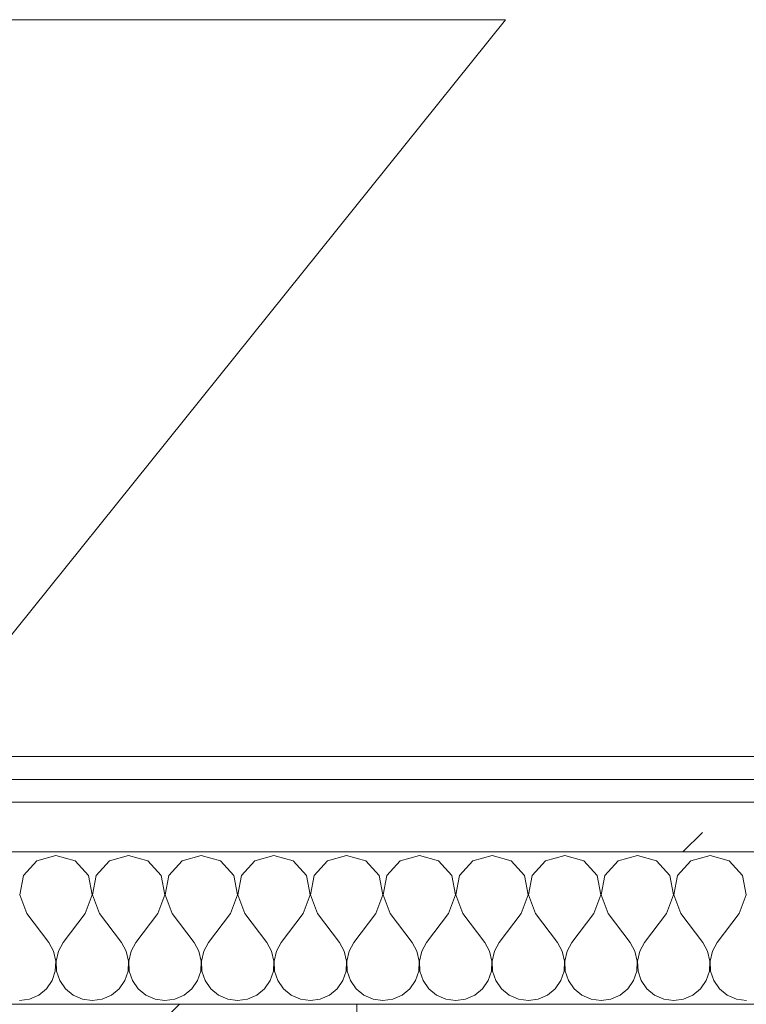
# Model space of a CAD drawing. Header units: millimetres. Extents: x -40968 to 77376, y -17881 to 4746.
# Tile 59 of 180: x -18610 to -18419, y -1194 to -936. Entities that reach past the tile are written whole.
import ezdxf

# ---------------------------------------------------------------- set-up
doc = ezdxf.new("R2010")
doc.units = ezdxf.units.MM
doc.header["$MEASUREMENT"] = 0
doc.linetypes.add('Wipeout_Contour', pattern=[1000, 0, -1000])
for name, color, linetype in [('10_ESTR_Pilars', 7, 'Continuous'), ('12_FAÇ_Façana', 7, 'Continuous'), ('Nuevo_08_E_Envans secs', 7, 'Continuous')]:
    doc.layers.add(name, color=color, linetype=linetype)
for name, color, linetype, lineweight in [('10_ESTR_Pilars_Pluma_Nº__28', 7, 'Continuous', 20), ('10_ESTR_Pilars_Pluma_Nº__42', 8, 'Continuous', 25), ('12_FAÇ_Façana_Pluma_Nº__7', 7, 'Continuous', 5), ('Nuevo_01_2D_Acabats_Pluma_Nº__20', 1, 'Continuous', 5), ('Nuevo_08_E_Envans secs_Pluma_Nº__1', 7, 'Continuous', 5)]:
    doc.layers.add(name, color=color, linetype=linetype, lineweight=lineweight)
for name, color, linetype, lineweight, true_color in [('Nuevo_08_E_Envans secs_Pluma_Nº__102', 7, 'Continuous', 5, 0xcccccc), ('Nuevo_08_E_Envans secs_Pluma_Nº__171', 171, 'Continuous', 13, 0xaaaaff), ('Nuevo_08_E_Envans secs_Pluma_Nº__177', 7, 'Continuous', 15, 0xf7e046)]:
    doc.layers.add(name, color=color, linetype=linetype, lineweight=lineweight, true_color=true_color)
pattern_1 = [(45, (0, 0), (-183.8478, 183.8478), [195, -65]), (45, (7e-14, 183.85), (-183.8478, 183.8478), [195, -65])]

# ---------------------------------------------------------------- blocks, each defined once
blk = doc.blocks.new('Muro_13_5', base_point=(-19033.93, -1193.98))
at = {"layer": '12_FAÇ_Façana_Pluma_Nº__7', "color": 7, "linetype": 'Continuous', "lineweight": 5, "flags": 128}
blk.add_lwpolyline([(-18136.43, -1193.98), (-18521.11, -1193.98)], dxfattribs=at)
blk = doc.blocks.new('*X231')
at = {"layer": 'Nuevo_08_E_Envans secs_Pluma_Nº__102', "color": 254, "linetype": 'Continuous', "lineweight": 5, "true_color": 0xcccccc}
for p, q in [((-18605.01, -1156.35), (-18608.52, -1160.19)), ((-18600, -1154.93), (-18605.01, -1156.35)), ((-18594.99, -1156.35), (-18600, -1154.93)), ((-18591.48, -1160.19), (-18594.99, -1156.35)), ((-18585.96, -1156.35), (-18589.47, -1160.19)), ((-18580.95, -1154.93), (-18585.96, -1156.35)), ((-18575.95, -1156.35), (-18580.95, -1154.93)), ((-18572.43, -1160.19), (-18575.95, -1156.35)), ((-18566.91, -1156.35), (-18570.42, -1160.19)), ((-18561.9, -1154.93), (-18566.91, -1156.35)), ((-18556.9, -1156.35), (-18561.9, -1154.93)), ((-18553.39, -1160.19), (-18556.9, -1156.35)), ((-18547.86, -1156.35), (-18551.38, -1160.19)), ((-18542.86, -1154.93), (-18547.86, -1156.35)), ((-18537.85, -1156.35), (-18542.86, -1154.93)), ((-18534.34, -1160.19), (-18537.85, -1156.35)), ((-18528.82, -1156.35), (-18532.33, -1160.19)), ((-18523.81, -1154.93), (-18528.82, -1156.35)), ((-18518.8, -1156.35), (-18523.81, -1154.93)), ((-18515.29, -1160.19), (-18518.8, -1156.35)), ((-18509.77, -1156.35), (-18513.28, -1160.19)), ((-18504.76, -1154.93), (-18509.77, -1156.35)), ((-18499.75, -1156.35), (-18504.76, -1154.93)), ((-18496.24, -1160.19), (-18499.75, -1156.35)), ((-18490.72, -1156.35), (-18494.23, -1160.19)), ((-18485.71, -1154.93), (-18490.72, -1156.35)), ((-18480.71, -1156.35), (-18485.71, -1154.93)), ((-18477.2, -1160.19), (-18480.71, -1156.35)), ((-18471.67, -1156.35), (-18475.19, -1160.19)), ((-18466.67, -1154.93), (-18471.67, -1156.35)), ((-18461.66, -1156.35), (-18466.67, -1154.93)), ((-18458.15, -1160.19), (-18461.66, -1156.35)), ((-18452.63, -1156.35), (-18456.14, -1160.19)), ((-18447.62, -1154.93), (-18452.63, -1156.35)), ((-18442.61, -1156.35), (-18447.62, -1154.93)), ((-18439.1, -1160.19), (-18442.61, -1156.35)), ((-18433.58, -1156.35), (-18437.09, -1160.19)), ((-18428.57, -1154.93), (-18433.58, -1156.35)), ((-18423.56, -1156.35), (-18428.57, -1154.93)), ((-18420.05, -1160.19), (-18423.56, -1156.35)), ((-18608.52, -1160.19), (-18609.49, -1165.31)), ((-18590.51, -1165.31), (-18591.48, -1160.19)), ((-18589.47, -1160.19), (-18590.44, -1165.31)), ((-18571.47, -1165.31), (-18572.43, -1160.19)), ((-18570.42, -1160.19), (-18571.39, -1165.31)), ((-18552.42, -1165.31), (-18553.39, -1160.19)), ((-18551.38, -1160.19), (-18552.34, -1165.31)), ((-18533.37, -1165.31), (-18534.34, -1160.19)), ((-18532.33, -1160.19), (-18533.29, -1165.31)), ((-18514.32, -1165.31), (-18515.29, -1160.19)), ((-18513.28, -1160.19), (-18514.25, -1165.31)), ((-18495.28, -1165.31), (-18496.24, -1160.19)), ((-18494.23, -1160.19), (-18495.2, -1165.31)), ((-18476.23, -1165.31), (-18477.2, -1160.19)), ((-18475.19, -1160.19), (-18476.15, -1165.31)), ((-18457.18, -1165.31), (-18458.15, -1160.19)), ((-18456.14, -1160.19), (-18457.1, -1165.31)), ((-18438.13, -1165.31), (-18439.1, -1160.19)), ((-18437.09, -1160.19), (-18438.06, -1165.31)), ((-18419.09, -1165.31), (-18420.05, -1160.19)), ((-18609.49, -1165.31), (-18607.62, -1170.17)), ((-18592.38, -1170.17), (-18590.51, -1165.31)), ((-18590.44, -1165.31), (-18588.57, -1170.17)), ((-18573.33, -1170.17), (-18571.47, -1165.31)), ((-18571.39, -1165.31), (-18569.52, -1170.17)), ((-18554.29, -1170.17), (-18552.42, -1165.31)), ((-18552.34, -1165.31), (-18550.48, -1170.17)), ((-18535.24, -1170.17), (-18533.37, -1165.31)), ((-18533.29, -1165.31), (-18531.43, -1170.17)), ((-18516.19, -1170.17), (-18514.32, -1165.31)), ((-18514.25, -1165.31), (-18512.38, -1170.17)), ((-18497.14, -1170.17), (-18495.28, -1165.31)), ((-18495.2, -1165.31), (-18493.33, -1170.17)), ((-18478.1, -1170.17), (-18476.23, -1165.31)), ((-18476.15, -1165.31), (-18474.29, -1170.17)), ((-18459.05, -1170.17), (-18457.18, -1165.31)), ((-18457.1, -1165.31), (-18455.24, -1170.17)), ((-18440, -1170.17), (-18438.13, -1165.31)), ((-18438.06, -1165.31), (-18436.19, -1170.17)), ((-18420.95, -1170.17), (-18419.09, -1165.31)), ((-18607.62, -1170.17), (-18601.9, -1177.79)), ((-18592.38, -1170.17), (-18598.1, -1177.79)), ((-18588.57, -1170.17), (-18582.86, -1177.79)), ((-18573.33, -1170.17), (-18579.05, -1177.79)), ((-18569.52, -1170.17), (-18563.81, -1177.79)), ((-18554.29, -1170.17), (-18560, -1177.79)), ((-18550.48, -1170.17), (-18544.76, -1177.79)), ((-18535.24, -1170.17), (-18540.95, -1177.79)), ((-18531.43, -1170.17), (-18525.71, -1177.79)), ((-18516.19, -1170.17), (-18521.9, -1177.79)), ((-18512.38, -1170.17), (-18506.67, -1177.79)), ((-18497.14, -1170.17), (-18502.86, -1177.79)), ((-18493.33, -1170.17), (-18487.62, -1177.79)), ((-18478.1, -1170.17), (-18483.81, -1177.79)), ((-18474.29, -1170.17), (-18468.57, -1177.79)), ((-18459.05, -1170.17), (-18464.76, -1177.79)), ((-18455.24, -1170.17), (-18449.52, -1177.79)), ((-18440, -1170.17), (-18445.71, -1177.79)), ((-18436.19, -1170.17), (-18430.48, -1177.79)), ((-18420.95, -1170.17), (-18426.67, -1177.79)), ((-18600.63, -1180.08), (-18601.9, -1177.79)), ((-18598.1, -1177.79), (-18599.37, -1180.08)), ((-18581.59, -1180.08), (-18582.86, -1177.79)), ((-18579.05, -1177.79), (-18580.32, -1180.08)), ((-18562.54, -1180.08), (-18563.81, -1177.79)), ((-18560, -1177.79), (-18561.27, -1180.08)), ((-18543.49, -1180.08), (-18544.76, -1177.79)), ((-18540.95, -1177.79), (-18542.22, -1180.08)), ((-18524.44, -1180.08), (-18525.71, -1177.79)), ((-18521.9, -1177.79), (-18523.18, -1180.08)), ((-18505.4, -1180.08), (-18506.67, -1177.79)), ((-18502.86, -1177.79), (-18504.13, -1180.08)), ((-18486.35, -1180.08), (-18487.62, -1177.79)), ((-18483.81, -1177.79), (-18485.08, -1180.08)), ((-18467.3, -1180.08), (-18468.57, -1177.79)), ((-18464.76, -1177.79), (-18466.03, -1180.08)), ((-18448.25, -1180.08), (-18449.52, -1177.79)), ((-18445.71, -1177.79), (-18446.99, -1180.08)), ((-18429.2, -1180.08), (-18430.48, -1177.79)), ((-18426.67, -1177.79), (-18427.94, -1180.08)), ((-18600.04, -1182.64), (-18600.63, -1180.08)), ((-18599.37, -1180.08), (-18599.96, -1182.64)), ((-18580.99, -1182.64), (-18581.59, -1180.08)), ((-18580.32, -1180.08), (-18580.91, -1182.64)), ((-18561.94, -1182.64), (-18562.54, -1180.08)), ((-18561.27, -1180.08), (-18561.87, -1182.64)), ((-18542.9, -1182.64), (-18543.49, -1180.08)), ((-18542.22, -1180.08), (-18542.82, -1182.64)), ((-18523.85, -1182.64), (-18524.44, -1180.08)), ((-18523.18, -1180.08), (-18523.77, -1182.64)), ((-18504.8, -1182.64), (-18505.4, -1180.08)), ((-18504.13, -1180.08), (-18504.72, -1182.64)), ((-18485.75, -1182.64), (-18486.35, -1180.08)), ((-18485.08, -1180.08), (-18485.68, -1182.64)), ((-18466.71, -1182.64), (-18467.3, -1180.08)), ((-18466.03, -1180.08), (-18466.63, -1182.64)), ((-18447.66, -1182.64), (-18448.25, -1180.08)), ((-18446.99, -1180.08), (-18447.58, -1182.64)), ((-18428.61, -1182.64), (-18429.2, -1180.08)), ((-18427.94, -1180.08), (-18428.53, -1182.64)), ((-18600.17, -1185.27), (-18600.04, -1182.64)), ((-18599.96, -1182.64), (-18599.83, -1185.27)), ((-18581.12, -1185.27), (-18580.99, -1182.64)), ((-18580.91, -1182.64), (-18580.79, -1185.27)), ((-18562.07, -1185.27), (-18561.94, -1182.64)), ((-18561.87, -1182.64), (-18561.74, -1185.27)), ((-18543.02, -1185.27), (-18542.9, -1182.64)), ((-18542.82, -1182.64), (-18542.69, -1185.27)), ((-18523.98, -1185.27), (-18523.85, -1182.64)), ((-18523.77, -1182.64), (-18523.64, -1185.27)), ((-18504.93, -1185.27), (-18504.8, -1182.64)), ((-18504.72, -1182.64), (-18504.6, -1185.27)), ((-18485.88, -1185.27), (-18485.75, -1182.64)), ((-18485.68, -1182.64), (-18485.55, -1185.27)), ((-18466.83, -1185.27), (-18466.71, -1182.64)), ((-18466.63, -1182.64), (-18466.5, -1185.27)), ((-18447.78, -1185.27), (-18447.66, -1182.64)), ((-18447.58, -1182.64), (-18447.45, -1185.27)), ((-18428.74, -1185.27), (-18428.61, -1182.64)), ((-18428.53, -1182.64), (-18428.41, -1185.27)), ((-18602.49, -1189.92), (-18601.01, -1187.76)), ((-18601.01, -1187.76), (-18600.17, -1185.27)), ((-18599.83, -1185.27), (-18598.99, -1187.76)), ((-18598.99, -1187.76), (-18597.51, -1189.92)), ((-18583.45, -1189.92), (-18581.96, -1187.76)), ((-18581.96, -1187.76), (-18581.12, -1185.27)), ((-18580.79, -1185.27), (-18579.95, -1187.76)), ((-18579.95, -1187.76), (-18578.46, -1189.92)), ((-18564.4, -1189.92), (-18562.91, -1187.76)), ((-18562.91, -1187.76), (-18562.07, -1185.27)), ((-18561.74, -1185.27), (-18560.9, -1187.76)), ((-18560.9, -1187.76), (-18559.41, -1189.92)), ((-18545.35, -1189.92), (-18543.86, -1187.76)), ((-18543.86, -1187.76), (-18543.02, -1185.27)), ((-18542.69, -1185.27), (-18541.85, -1187.76)), ((-18541.85, -1187.76), (-18540.36, -1189.92)), ((-18526.3, -1189.92), (-18524.81, -1187.76)), ((-18524.81, -1187.76), (-18523.98, -1185.27)), ((-18523.64, -1185.27), (-18522.8, -1187.76)), ((-18522.8, -1187.76), (-18521.32, -1189.92)), ((-18507.26, -1189.92), (-18505.77, -1187.76)), ((-18505.77, -1187.76), (-18504.93, -1185.27)), ((-18504.6, -1185.27), (-18503.76, -1187.76)), ((-18503.76, -1187.76), (-18502.27, -1189.92)), ((-18488.21, -1189.92), (-18486.72, -1187.76)), ((-18486.72, -1187.76), (-18485.88, -1185.27)), ((-18485.55, -1185.27), (-18484.71, -1187.76)), ((-18484.71, -1187.76), (-18483.22, -1189.92)), ((-18469.16, -1189.92), (-18467.67, -1187.76)), ((-18467.67, -1187.76), (-18466.83, -1185.27)), ((-18466.5, -1185.27), (-18465.66, -1187.76)), ((-18465.66, -1187.76), (-18464.17, -1189.92)), ((-18450.11, -1189.92), (-18448.62, -1187.76)), ((-18448.62, -1187.76), (-18447.78, -1185.27)), ((-18447.45, -1185.27), (-18446.61, -1187.76)), ((-18446.61, -1187.76), (-18445.13, -1189.92)), ((-18431.06, -1189.92), (-18429.58, -1187.76)), ((-18429.58, -1187.76), (-18428.74, -1185.27)), ((-18428.41, -1185.27), (-18427.57, -1187.76)), ((-18427.57, -1187.76), (-18426.08, -1189.92)), ((-18604.52, -1191.6), (-18602.49, -1189.92)), ((-18597.51, -1189.92), (-18595.48, -1191.6)), ((-18585.47, -1191.6), (-18583.45, -1189.92)), ((-18578.46, -1189.92), (-18576.44, -1191.6)), ((-18566.42, -1191.6), (-18564.4, -1189.92)), ((-18559.41, -1189.92), (-18557.39, -1191.6)), ((-18547.37, -1191.6), (-18545.35, -1189.92)), ((-18540.36, -1189.92), (-18538.34, -1191.6)), ((-18528.33, -1191.6), (-18526.3, -1189.92)), ((-18521.32, -1189.92), (-18519.29, -1191.6)), ((-18509.28, -1191.6), (-18507.26, -1189.92)), ((-18502.27, -1189.92), (-18500.25, -1191.6)), ((-18490.23, -1191.6), (-18488.21, -1189.92)), ((-18483.22, -1189.92), (-18481.2, -1191.6)), ((-18471.18, -1191.6), (-18469.16, -1189.92)), ((-18464.17, -1189.92), (-18462.15, -1191.6)), ((-18452.14, -1191.6), (-18450.11, -1189.92)), ((-18445.13, -1189.92), (-18443.1, -1191.6)), ((-18433.09, -1191.6), (-18431.06, -1189.92)), ((-18426.08, -1189.92), (-18424.05, -1191.6)), ((-18609.52, -1193.02), (-18606.92, -1192.66)), ((-18606.92, -1192.66), (-18604.52, -1191.6)), ((-18595.48, -1191.6), (-18593.08, -1192.66)), ((-18593.08, -1192.66), (-18590.48, -1193.02)), ((-18590.48, -1193.02), (-18587.87, -1192.66)), ((-18587.87, -1192.66), (-18585.47, -1191.6)), ((-18576.44, -1191.6), (-18574.03, -1192.66)), ((-18574.03, -1192.66), (-18571.43, -1193.02)), ((-18571.43, -1193.02), (-18568.83, -1192.66)), ((-18568.83, -1192.66), (-18566.42, -1191.6)), ((-18557.39, -1191.6), (-18554.98, -1192.66)), ((-18554.98, -1192.66), (-18552.38, -1193.02)), ((-18552.38, -1193.02), (-18549.78, -1192.66)), ((-18549.78, -1192.66), (-18547.37, -1191.6)), ((-18538.34, -1191.6), (-18535.94, -1192.66)), ((-18535.94, -1192.66), (-18533.33, -1193.02)), ((-18533.33, -1193.02), (-18530.73, -1192.66)), ((-18530.73, -1192.66), (-18528.33, -1191.6)), ((-18519.29, -1191.6), (-18516.89, -1192.66)), ((-18516.89, -1192.66), (-18514.29, -1193.02)), ((-18514.29, -1193.02), (-18511.68, -1192.66)), ((-18511.68, -1192.66), (-18509.28, -1191.6)), ((-18500.25, -1191.6), (-18497.84, -1192.66)), ((-18497.84, -1192.66), (-18495.24, -1193.02)), ((-18495.24, -1193.02), (-18492.64, -1192.66)), ((-18492.64, -1192.66), (-18490.23, -1191.6)), ((-18481.2, -1191.6), (-18478.79, -1192.66)), ((-18478.79, -1192.66), (-18476.19, -1193.02)), ((-18476.19, -1193.02), (-18473.59, -1192.66)), ((-18473.59, -1192.66), (-18471.18, -1191.6)), ((-18462.15, -1191.6), (-18459.75, -1192.66)), ((-18459.75, -1192.66), (-18457.14, -1193.02)), ((-18457.14, -1193.02), (-18454.54, -1192.66)), ((-18454.54, -1192.66), (-18452.14, -1191.6)), ((-18443.1, -1191.6), (-18440.7, -1192.66)), ((-18440.7, -1192.66), (-18438.1, -1193.02)), ((-18438.1, -1193.02), (-18435.49, -1192.66)), ((-18435.49, -1192.66), (-18433.09, -1191.6)), ((-18424.05, -1191.6), (-18421.65, -1192.66)), ((-18421.65, -1192.66), (-18419.05, -1193.02))]:
    blk.add_line(p, q, dxfattribs=at)
blk = doc.blocks.new('Muro_91_5', base_point=(-18136.43, -1193.98))
at = {"layer": 'Nuevo_08_E_Envans secs_Pluma_Nº__1', "color": 7, "linetype": 'Continuous', "lineweight": 5, "flags": 128}
blk.add_lwpolyline([(-18521.11, -1193.98), (-18136.43, -1193.98)], dxfattribs=at)
at = {"color": 254, "linetype": 'Wipeout_Contour', "lineweight": 0, "ltscale": 74478.567312}
blk.add_wipeout([(-18136.43, -1128.98), (-19033.93, -1128.98), (-19033.93, -1134.98), (-18136.43, -1134.98)], dxfattribs=at).dxf.layer = 'Nuevo_08_E_Envans secs'
at = {"color": 254, "linetype": 'Wipeout_Contour', "lineweight": 0, "ltscale": 74482.367988}
blk.add_wipeout([(-18136.43, -1140.98), (-19033.93, -1140.98), (-19033.93, -1153.98), (-18136.43, -1153.98)], dxfattribs=at).dxf.layer = 'Nuevo_08_E_Envans secs'
at = {"layer": 'Nuevo_08_E_Envans secs_Pluma_Nº__171', "linetype": 'Continuous', "lineweight": 13, "true_color": 0xaaaaff}
h = blk.add_hatch(dxfattribs=at)
h.set_pattern_fill('Panellat_HPL_0005', color=161, style=0, pattern_type=2)
h.set_pattern_definition(pattern_1)
h.paths.add_polyline_path([(-18136.43, -1128.98), (-19033.93, -1128.98), (-19033.93, -1134.98), (-18136.43, -1134.98)])
at = {"layer": 'Nuevo_08_E_Envans secs_Pluma_Nº__177', "linetype": 'Continuous', "lineweight": 15, "true_color": 0xf7e046}
h = blk.add_hatch(dxfattribs=at)
h.set_pattern_fill('Panellat_HPL_0005', color=53, style=0, pattern_type=2)
h.set_pattern_definition(pattern_1)
h.paths.add_polyline_path([(-18136.43, -1140.98), (-19033.93, -1140.98), (-19033.93, -1153.98), (-18136.43, -1153.98)])
at = {"layer": 'Nuevo_08_E_Envans secs_Pluma_Nº__1', "color": 7, "linetype": 'Continuous', "lineweight": 5}
for p, q in [((-18136.43, -1134.98), (-19033.93, -1134.98)), ((-18136.43, -1140.98), (-19033.93, -1140.98)), ((-18136.43, -1153.98), (-19033.93, -1153.98))]:
    blk.add_line(p, q, dxfattribs=at)
at = {"layer": 'Nuevo_08_E_Envans secs_Pluma_Nº__1', "color": 7, "linetype": 'Continuous', "lineweight": 5, "flags": 128}
blk.add_lwpolyline([(-18136.43, -1128.98), (-19033.93, -1128.98)], dxfattribs=at)
at = {"layer": 'Nuevo_08_E_Envans secs', "color": 7, "lineweight": 20}
blk.add_blockref('*X231', (0, 0), dxfattribs=at)
blk = doc.blocks.new('*X485')
at = {"layer": 'Nuevo_08_E_Envans secs_Pluma_Nº__102', "color": 254, "linetype": 'Continuous', "lineweight": 5, "true_color": 0xcccccc}
for p, q in [((-18605.01, -1156.35), (-18608.52, -1160.19)), ((-18600, -1154.93), (-18605.01, -1156.35)), ((-18594.99, -1156.35), (-18600, -1154.93)), ((-18591.48, -1160.19), (-18594.99, -1156.35)), ((-18585.96, -1156.35), (-18589.47, -1160.19)), ((-18580.95, -1154.93), (-18585.96, -1156.35)), ((-18575.95, -1156.35), (-18580.95, -1154.93)), ((-18572.43, -1160.19), (-18575.95, -1156.35)), ((-18566.91, -1156.35), (-18570.42, -1160.19)), ((-18561.9, -1154.93), (-18566.91, -1156.35)), ((-18556.9, -1156.35), (-18561.9, -1154.93)), ((-18553.39, -1160.19), (-18556.9, -1156.35)), ((-18547.86, -1156.35), (-18551.38, -1160.19)), ((-18542.86, -1154.93), (-18547.86, -1156.35)), ((-18537.85, -1156.35), (-18542.86, -1154.93)), ((-18534.34, -1160.19), (-18537.85, -1156.35)), ((-18528.82, -1156.35), (-18532.33, -1160.19)), ((-18523.81, -1154.93), (-18528.82, -1156.35)), ((-18518.8, -1156.35), (-18523.81, -1154.93)), ((-18515.29, -1160.19), (-18518.8, -1156.35)), ((-18509.77, -1156.35), (-18513.28, -1160.19)), ((-18504.76, -1154.93), (-18509.77, -1156.35)), ((-18499.75, -1156.35), (-18504.76, -1154.93)), ((-18496.24, -1160.19), (-18499.75, -1156.35)), ((-18490.72, -1156.35), (-18494.23, -1160.19)), ((-18485.71, -1154.93), (-18490.72, -1156.35)), ((-18480.71, -1156.35), (-18485.71, -1154.93)), ((-18477.2, -1160.19), (-18480.71, -1156.35)), ((-18471.67, -1156.35), (-18475.19, -1160.19)), ((-18466.67, -1154.93), (-18471.67, -1156.35)), ((-18461.66, -1156.35), (-18466.67, -1154.93)), ((-18458.15, -1160.19), (-18461.66, -1156.35)), ((-18452.63, -1156.35), (-18456.14, -1160.19)), ((-18447.62, -1154.93), (-18452.63, -1156.35)), ((-18442.61, -1156.35), (-18447.62, -1154.93)), ((-18439.1, -1160.19), (-18442.61, -1156.35)), ((-18433.58, -1156.35), (-18437.09, -1160.19)), ((-18428.57, -1154.93), (-18433.58, -1156.35)), ((-18423.56, -1156.35), (-18428.57, -1154.93)), ((-18420.05, -1160.19), (-18423.56, -1156.35)), ((-18608.52, -1160.19), (-18609.49, -1165.31)), ((-18590.51, -1165.31), (-18591.48, -1160.19)), ((-18589.47, -1160.19), (-18590.44, -1165.31)), ((-18571.47, -1165.31), (-18572.43, -1160.19)), ((-18570.42, -1160.19), (-18571.39, -1165.31)), ((-18552.42, -1165.31), (-18553.39, -1160.19)), ((-18551.38, -1160.19), (-18552.34, -1165.31)), ((-18533.37, -1165.31), (-18534.34, -1160.19)), ((-18532.33, -1160.19), (-18533.29, -1165.31)), ((-18514.32, -1165.31), (-18515.29, -1160.19)), ((-18513.28, -1160.19), (-18514.25, -1165.31)), ((-18495.28, -1165.31), (-18496.24, -1160.19)), ((-18494.23, -1160.19), (-18495.2, -1165.31)), ((-18476.23, -1165.31), (-18477.2, -1160.19)), ((-18475.19, -1160.19), (-18476.15, -1165.31)), ((-18457.18, -1165.31), (-18458.15, -1160.19)), ((-18456.14, -1160.19), (-18457.1, -1165.31)), ((-18438.13, -1165.31), (-18439.1, -1160.19)), ((-18437.09, -1160.19), (-18438.06, -1165.31)), ((-18419.09, -1165.31), (-18420.05, -1160.19)), ((-18609.49, -1165.31), (-18607.62, -1170.17)), ((-18592.38, -1170.17), (-18590.51, -1165.31)), ((-18590.44, -1165.31), (-18588.57, -1170.17)), ((-18573.33, -1170.17), (-18571.47, -1165.31)), ((-18571.39, -1165.31), (-18569.52, -1170.17)), ((-18554.29, -1170.17), (-18552.42, -1165.31)), ((-18552.34, -1165.31), (-18550.48, -1170.17)), ((-18535.24, -1170.17), (-18533.37, -1165.31)), ((-18533.29, -1165.31), (-18531.43, -1170.17)), ((-18516.19, -1170.17), (-18514.32, -1165.31)), ((-18514.25, -1165.31), (-18512.38, -1170.17)), ((-18497.14, -1170.17), (-18495.28, -1165.31)), ((-18495.2, -1165.31), (-18493.33, -1170.17)), ((-18478.1, -1170.17), (-18476.23, -1165.31)), ((-18476.15, -1165.31), (-18474.29, -1170.17)), ((-18459.05, -1170.17), (-18457.18, -1165.31)), ((-18457.1, -1165.31), (-18455.24, -1170.17)), ((-18440, -1170.17), (-18438.13, -1165.31)), ((-18438.06, -1165.31), (-18436.19, -1170.17)), ((-18420.95, -1170.17), (-18419.09, -1165.31)), ((-18607.62, -1170.17), (-18601.9, -1177.79)), ((-18592.38, -1170.17), (-18598.1, -1177.79)), ((-18588.57, -1170.17), (-18582.86, -1177.79)), ((-18573.33, -1170.17), (-18579.05, -1177.79)), ((-18569.52, -1170.17), (-18563.81, -1177.79)), ((-18554.29, -1170.17), (-18560, -1177.79)), ((-18550.48, -1170.17), (-18544.76, -1177.79)), ((-18535.24, -1170.17), (-18540.95, -1177.79)), ((-18531.43, -1170.17), (-18525.71, -1177.79)), ((-18516.19, -1170.17), (-18521.9, -1177.79)), ((-18512.38, -1170.17), (-18506.67, -1177.79)), ((-18497.14, -1170.17), (-18502.86, -1177.79)), ((-18493.33, -1170.17), (-18487.62, -1177.79)), ((-18478.1, -1170.17), (-18483.81, -1177.79)), ((-18474.29, -1170.17), (-18468.57, -1177.79)), ((-18459.05, -1170.17), (-18464.76, -1177.79)), ((-18455.24, -1170.17), (-18449.52, -1177.79)), ((-18440, -1170.17), (-18445.71, -1177.79)), ((-18436.19, -1170.17), (-18430.48, -1177.79)), ((-18420.95, -1170.17), (-18426.67, -1177.79)), ((-18600.63, -1180.08), (-18601.9, -1177.79)), ((-18598.1, -1177.79), (-18599.37, -1180.08)), ((-18581.59, -1180.08), (-18582.86, -1177.79)), ((-18579.05, -1177.79), (-18580.32, -1180.08)), ((-18562.54, -1180.08), (-18563.81, -1177.79)), ((-18560, -1177.79), (-18561.27, -1180.08)), ((-18543.49, -1180.08), (-18544.76, -1177.79)), ((-18540.95, -1177.79), (-18542.22, -1180.08)), ((-18524.44, -1180.08), (-18525.71, -1177.79)), ((-18521.9, -1177.79), (-18523.18, -1180.08)), ((-18505.4, -1180.08), (-18506.67, -1177.79)), ((-18502.86, -1177.79), (-18504.13, -1180.08)), ((-18486.35, -1180.08), (-18487.62, -1177.79)), ((-18483.81, -1177.79), (-18485.08, -1180.08)), ((-18467.3, -1180.08), (-18468.57, -1177.79)), ((-18464.76, -1177.79), (-18466.03, -1180.08)), ((-18448.25, -1180.08), (-18449.52, -1177.79)), ((-18445.71, -1177.79), (-18446.99, -1180.08)), ((-18429.2, -1180.08), (-18430.48, -1177.79)), ((-18426.67, -1177.79), (-18427.94, -1180.08)), ((-18600.04, -1182.64), (-18600.63, -1180.08)), ((-18599.37, -1180.08), (-18599.96, -1182.64)), ((-18580.99, -1182.64), (-18581.59, -1180.08)), ((-18580.32, -1180.08), (-18580.91, -1182.64)), ((-18561.94, -1182.64), (-18562.54, -1180.08)), ((-18561.27, -1180.08), (-18561.87, -1182.64)), ((-18542.9, -1182.64), (-18543.49, -1180.08)), ((-18542.22, -1180.08), (-18542.82, -1182.64)), ((-18523.85, -1182.64), (-18524.44, -1180.08)), ((-18523.18, -1180.08), (-18523.77, -1182.64)), ((-18504.8, -1182.64), (-18505.4, -1180.08)), ((-18504.13, -1180.08), (-18504.72, -1182.64)), ((-18485.75, -1182.64), (-18486.35, -1180.08)), ((-18485.08, -1180.08), (-18485.68, -1182.64)), ((-18466.71, -1182.64), (-18467.3, -1180.08)), ((-18466.03, -1180.08), (-18466.63, -1182.64)), ((-18447.66, -1182.64), (-18448.25, -1180.08)), ((-18446.99, -1180.08), (-18447.58, -1182.64)), ((-18428.61, -1182.64), (-18429.2, -1180.08)), ((-18427.94, -1180.08), (-18428.53, -1182.64)), ((-18600.17, -1185.27), (-18600.04, -1182.64)), ((-18599.96, -1182.64), (-18599.83, -1185.27)), ((-18581.12, -1185.27), (-18580.99, -1182.64)), ((-18580.91, -1182.64), (-18580.79, -1185.27)), ((-18562.07, -1185.27), (-18561.94, -1182.64)), ((-18561.87, -1182.64), (-18561.74, -1185.27)), ((-18543.02, -1185.27), (-18542.9, -1182.64)), ((-18542.82, -1182.64), (-18542.69, -1185.27)), ((-18523.98, -1185.27), (-18523.85, -1182.64)), ((-18523.77, -1182.64), (-18523.64, -1185.27)), ((-18504.93, -1185.27), (-18504.8, -1182.64)), ((-18504.72, -1182.64), (-18504.6, -1185.27)), ((-18485.88, -1185.27), (-18485.75, -1182.64)), ((-18485.68, -1182.64), (-18485.55, -1185.27)), ((-18466.83, -1185.27), (-18466.71, -1182.64)), ((-18466.63, -1182.64), (-18466.5, -1185.27)), ((-18447.78, -1185.27), (-18447.66, -1182.64)), ((-18447.58, -1182.64), (-18447.45, -1185.27)), ((-18428.74, -1185.27), (-18428.61, -1182.64)), ((-18428.53, -1182.64), (-18428.41, -1185.27)), ((-18602.49, -1189.92), (-18601.01, -1187.76)), ((-18601.01, -1187.76), (-18600.17, -1185.27)), ((-18599.83, -1185.27), (-18598.99, -1187.76)), ((-18598.99, -1187.76), (-18597.51, -1189.92)), ((-18583.45, -1189.92), (-18581.96, -1187.76)), ((-18581.96, -1187.76), (-18581.12, -1185.27)), ((-18580.79, -1185.27), (-18579.95, -1187.76)), ((-18579.95, -1187.76), (-18578.46, -1189.92)), ((-18564.4, -1189.92), (-18562.91, -1187.76)), ((-18562.91, -1187.76), (-18562.07, -1185.27)), ((-18561.74, -1185.27), (-18560.9, -1187.76)), ((-18560.9, -1187.76), (-18559.41, -1189.92)), ((-18545.35, -1189.92), (-18543.86, -1187.76)), ((-18543.86, -1187.76), (-18543.02, -1185.27)), ((-18542.69, -1185.27), (-18541.85, -1187.76)), ((-18541.85, -1187.76), (-18540.36, -1189.92)), ((-18526.3, -1189.92), (-18524.81, -1187.76)), ((-18524.81, -1187.76), (-18523.98, -1185.27)), ((-18523.64, -1185.27), (-18522.8, -1187.76)), ((-18522.8, -1187.76), (-18521.32, -1189.92)), ((-18507.26, -1189.92), (-18505.77, -1187.76)), ((-18505.77, -1187.76), (-18504.93, -1185.27)), ((-18504.6, -1185.27), (-18503.76, -1187.76)), ((-18503.76, -1187.76), (-18502.27, -1189.92)), ((-18488.21, -1189.92), (-18486.72, -1187.76)), ((-18486.72, -1187.76), (-18485.88, -1185.27)), ((-18485.55, -1185.27), (-18484.71, -1187.76)), ((-18484.71, -1187.76), (-18483.22, -1189.92)), ((-18469.16, -1189.92), (-18467.67, -1187.76)), ((-18467.67, -1187.76), (-18466.83, -1185.27)), ((-18466.5, -1185.27), (-18465.66, -1187.76)), ((-18465.66, -1187.76), (-18464.17, -1189.92)), ((-18450.11, -1189.92), (-18448.62, -1187.76)), ((-18448.62, -1187.76), (-18447.78, -1185.27)), ((-18447.45, -1185.27), (-18446.61, -1187.76)), ((-18446.61, -1187.76), (-18445.13, -1189.92)), ((-18431.06, -1189.92), (-18429.58, -1187.76)), ((-18429.58, -1187.76), (-18428.74, -1185.27)), ((-18428.41, -1185.27), (-18427.57, -1187.76)), ((-18427.57, -1187.76), (-18426.08, -1189.92)), ((-18604.52, -1191.6), (-18602.49, -1189.92)), ((-18597.51, -1189.92), (-18595.48, -1191.6)), ((-18585.47, -1191.6), (-18583.45, -1189.92)), ((-18578.46, -1189.92), (-18576.44, -1191.6)), ((-18566.42, -1191.6), (-18564.4, -1189.92)), ((-18559.41, -1189.92), (-18557.39, -1191.6)), ((-18547.37, -1191.6), (-18545.35, -1189.92)), ((-18540.36, -1189.92), (-18538.34, -1191.6)), ((-18528.33, -1191.6), (-18526.3, -1189.92)), ((-18521.32, -1189.92), (-18519.29, -1191.6)), ((-18509.28, -1191.6), (-18507.26, -1189.92)), ((-18502.27, -1189.92), (-18500.25, -1191.6)), ((-18490.23, -1191.6), (-18488.21, -1189.92)), ((-18483.22, -1189.92), (-18481.2, -1191.6)), ((-18471.18, -1191.6), (-18469.16, -1189.92)), ((-18464.17, -1189.92), (-18462.15, -1191.6)), ((-18452.14, -1191.6), (-18450.11, -1189.92)), ((-18445.13, -1189.92), (-18443.1, -1191.6)), ((-18433.09, -1191.6), (-18431.06, -1189.92)), ((-18426.08, -1189.92), (-18424.05, -1191.6)), ((-18609.52, -1193.02), (-18606.92, -1192.66)), ((-18606.92, -1192.66), (-18604.52, -1191.6)), ((-18595.48, -1191.6), (-18593.08, -1192.66)), ((-18593.08, -1192.66), (-18590.48, -1193.02)), ((-18590.48, -1193.02), (-18587.87, -1192.66)), ((-18587.87, -1192.66), (-18585.47, -1191.6)), ((-18576.44, -1191.6), (-18574.03, -1192.66)), ((-18574.03, -1192.66), (-18571.43, -1193.02)), ((-18571.43, -1193.02), (-18568.83, -1192.66)), ((-18568.83, -1192.66), (-18566.42, -1191.6)), ((-18557.39, -1191.6), (-18554.98, -1192.66)), ((-18554.98, -1192.66), (-18552.38, -1193.02)), ((-18552.38, -1193.02), (-18549.78, -1192.66)), ((-18549.78, -1192.66), (-18547.37, -1191.6)), ((-18538.34, -1191.6), (-18535.94, -1192.66)), ((-18535.94, -1192.66), (-18533.33, -1193.02)), ((-18533.33, -1193.02), (-18530.73, -1192.66)), ((-18530.73, -1192.66), (-18528.33, -1191.6)), ((-18519.29, -1191.6), (-18516.89, -1192.66)), ((-18516.89, -1192.66), (-18514.29, -1193.02)), ((-18514.29, -1193.02), (-18511.68, -1192.66)), ((-18511.68, -1192.66), (-18509.28, -1191.6)), ((-18500.25, -1191.6), (-18497.84, -1192.66)), ((-18497.84, -1192.66), (-18495.24, -1193.02)), ((-18495.24, -1193.02), (-18492.64, -1192.66)), ((-18492.64, -1192.66), (-18490.23, -1191.6)), ((-18481.2, -1191.6), (-18478.79, -1192.66)), ((-18478.79, -1192.66), (-18476.19, -1193.02)), ((-18476.19, -1193.02), (-18473.59, -1192.66)), ((-18473.59, -1192.66), (-18471.18, -1191.6)), ((-18462.15, -1191.6), (-18459.75, -1192.66)), ((-18459.75, -1192.66), (-18457.14, -1193.02)), ((-18457.14, -1193.02), (-18454.54, -1192.66)), ((-18454.54, -1192.66), (-18452.14, -1191.6)), ((-18443.1, -1191.6), (-18440.7, -1192.66)), ((-18440.7, -1192.66), (-18438.1, -1193.02)), ((-18438.1, -1193.02), (-18435.49, -1192.66)), ((-18435.49, -1192.66), (-18433.09, -1191.6)), ((-18424.05, -1191.6), (-18421.65, -1192.66)), ((-18421.65, -1192.66), (-18419.05, -1193.02))]:
    blk.add_line(p, q, dxfattribs=at)
blk = doc.blocks.new('Muro_150_5', base_point=(-19033.93, -1128.98))
at = {"layer": 'Nuevo_08_E_Envans secs_Pluma_Nº__1', "color": 7, "linetype": 'Continuous', "lineweight": 5, "flags": 128}
blk.add_lwpolyline([(-18521.11, -1193.98), (-18136.43, -1193.98)], dxfattribs=at)
at = {"color": 254, "linetype": 'Wipeout_Contour', "lineweight": 0, "ltscale": 74478.567312}
blk.add_wipeout([(-18136.43, -1128.98), (-19033.93, -1128.98), (-19033.93, -1134.98), (-18136.43, -1134.98)], dxfattribs=at).dxf.layer = 'Nuevo_08_E_Envans secs'
at = {"color": 254, "linetype": 'Wipeout_Contour', "lineweight": 0, "ltscale": 74482.367988}
blk.add_wipeout([(-18136.43, -1140.98), (-19033.93, -1140.98), (-19033.93, -1153.98), (-18136.43, -1153.98)], dxfattribs=at).dxf.layer = 'Nuevo_08_E_Envans secs'
at = {"layer": 'Nuevo_08_E_Envans secs_Pluma_Nº__171', "linetype": 'Continuous', "lineweight": 13, "true_color": 0xaaaaff}
h = blk.add_hatch(dxfattribs=at)
h.set_pattern_fill('Panellat_HPL_0005', color=161, style=0, pattern_type=2)
h.set_pattern_definition(pattern_1)
h.paths.add_polyline_path([(-18136.43, -1128.98), (-19033.93, -1128.98), (-19033.93, -1134.98), (-18136.43, -1134.98)])
at = {"layer": 'Nuevo_08_E_Envans secs_Pluma_Nº__177', "linetype": 'Continuous', "lineweight": 15, "true_color": 0xf7e046}
h = blk.add_hatch(dxfattribs=at)
h.set_pattern_fill('Panellat_HPL_0005', color=53, style=0, pattern_type=2)
h.set_pattern_definition(pattern_1)
h.paths.add_polyline_path([(-18136.43, -1140.98), (-19033.93, -1140.98), (-19033.93, -1153.98), (-18136.43, -1153.98)])
at = {"layer": 'Nuevo_08_E_Envans secs_Pluma_Nº__1', "color": 7, "linetype": 'Continuous', "lineweight": 5}
for p, q in [((-18136.43, -1134.98), (-19033.93, -1134.98)), ((-18136.43, -1140.98), (-19033.93, -1140.98)), ((-18136.43, -1153.98), (-19033.93, -1153.98))]:
    blk.add_line(p, q, dxfattribs=at)
at = {"layer": 'Nuevo_08_E_Envans secs_Pluma_Nº__1', "color": 7, "linetype": 'Continuous', "lineweight": 5, "flags": 128}
blk.add_lwpolyline([(-18136.43, -1128.98), (-19033.93, -1128.98)], dxfattribs=at)
at = {"layer": 'Nuevo_08_E_Envans secs', "color": 7, "lineweight": 20}
blk.add_blockref('*X485', (0, 0), dxfattribs=at)
blk = doc.blocks.new('Pilar_2_5', base_point=(-18777.52, -1416.48))
at = {"color": 254, "linetype": 'Wipeout_Contour', "lineweight": 0, "ltscale": 75328.745035}
blk.add_wipeout([(-19033.93, -1638.98), (-18521.11, -1638.98), (-18521.11, -1193.98), (-19033.93, -1193.98)], dxfattribs=at).dxf.layer = '10_ESTR_Pilars'
at = {"layer": '10_ESTR_Pilars_Pluma_Nº__42', "linetype": 'Continuous', "lineweight": 25}
h = blk.add_hatch(dxfattribs=at)
h.set_pattern_fill('00_GCT_trama_45º_e1_400__01', color=8, style=0, pattern_type=2)
h.set_pattern_definition([(45, (0, 0), (-45.96194, 45.96194), [])])
h.paths.add_polyline_path([(-19033.93, -1638.98), (-18521.11, -1638.98), (-18521.11, -1193.98), (-19033.93, -1193.98)])
at = {"layer": '10_ESTR_Pilars_Pluma_Nº__28', "color": 7, "linetype": 'Continuous', "lineweight": 20, "flags": 128}
blk.add_lwpolyline([(-19033.93, -1638.98), (-18521.11, -1638.98), (-18521.11, -1193.98), (-19033.93, -1193.98)], close=True, dxfattribs=at)

msp = doc.modelspace()

# ---------------------------------------------------------------- linework, layer by layer
at = {"layer": 'Nuevo_01_2D_Acabats_Pluma_Nº__20', "color": 1, "linetype": 'Continuous', "lineweight": 5, "flags": 128}
msp.add_lwpolyline([(-18792.46, -935.76), (-18482.2, -935.76), (-18637.33, -1128.98)], close=True, dxfattribs=at)

# ---------------------------------------------------------------- block references
at = {"layer": '12_FAÇ_Façana', "color": 7, "lineweight": 20}
msp.add_blockref('Muro_13_5', (-19033.93, -1193.98), dxfattribs=at)

# ---------------------------------------------------------------- next in the draw order: block references
at = {"layer": 'Nuevo_08_E_Envans secs', "color": 7, "lineweight": 20}
msp.add_blockref('Muro_91_5', (-18136.43, -1193.98), dxfattribs=at)

# ---------------------------------------------------------------- next in the draw order: block references
msp.add_blockref('Muro_150_5', (-19033.93, -1128.98), dxfattribs=at)

# ---------------------------------------------------------------- next in the draw order: block references
at = {"layer": '10_ESTR_Pilars', "color": 7, "lineweight": 20}
msp.add_blockref('Pilar_2_5', (-18777.52, -1416.48), dxfattribs=at)

doc.saveas('drawing.dxf')
